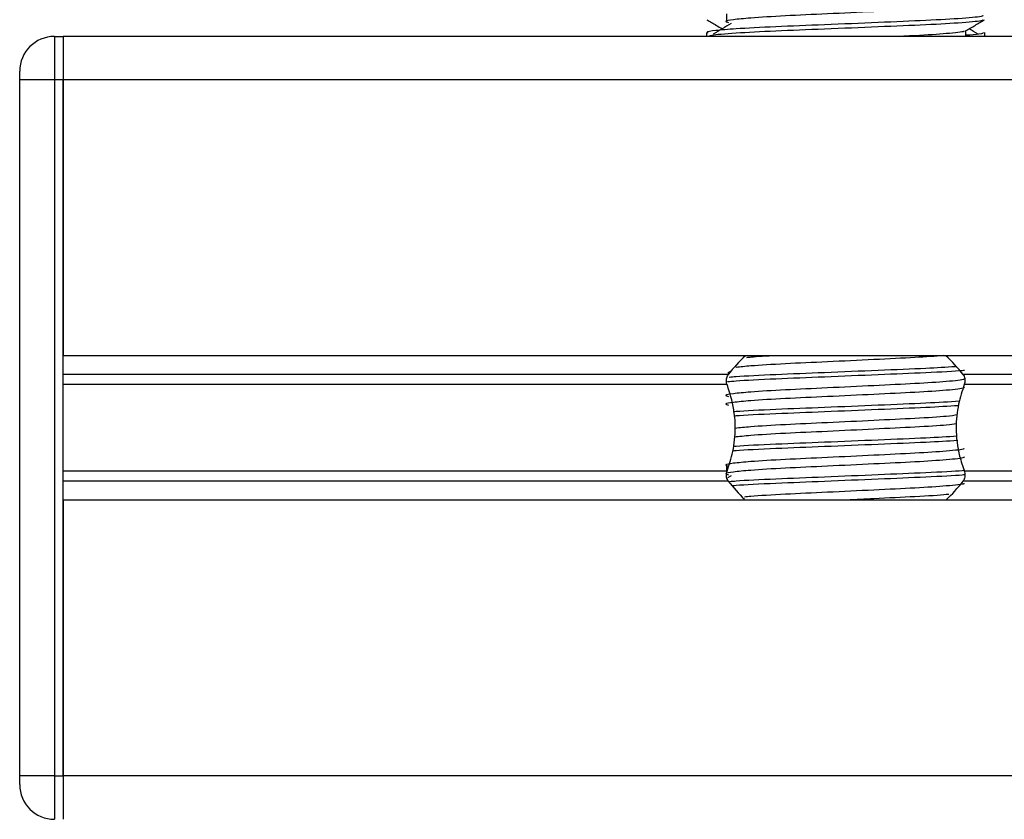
# Model space of a CAD drawing. Header units: millimetres. Extents: x 0 to 420, y 0 to 297.
# Tile 55 of 71: x 291.31 to 297.22, y 178.59 to 183.39. Entities that reach past the tile are written whole.
import ezdxf

# ---------------------------------------------------------------- set-up
doc = ezdxf.new("R2010")
doc.units = ezdxf.units.MM

msp = doc.modelspace()

# ---------------------------------------------------------------- linework, layer by layer
at = {"color": 7, "linetype": 'Continuous', "lineweight": 25}
for p, q in [((295.5526, 183.4256), (295.5526, 183.3734)), ((291.5193, 183.2894), (291.5193, 183.0285)), ((291.5193, 183.2894), (291.5714, 183.2894)), ((302.4761, 183.2894), (291.5714, 183.2894)), ((291.5714, 183.2894), (291.5714, 183.0285)), ((291.5714, 183.2894), (291.5714, 183.0285)), ((295.4324, 183.3126), (295.4324, 183.2894)), ((296.9891, 183.2894), (296.9891, 183.3246)), ((297.102, 183.2894), (297.102, 183.3126)), ((291.3106, 183.0285), (291.3106, 183.0807)), ((291.3106, 178.8545), (291.3106, 183.0285)), ((291.5193, 183.0285), (291.3106, 183.0285)), ((291.5193, 183.0285), (291.5193, 178.8545)), ((291.5714, 183.0285), (291.5193, 183.0285)), ((327.0508, 183.0285), (291.5714, 183.0285)), ((291.5714, 183.0285), (291.5714, 181.3745)), ((291.5714, 178.8545), (291.5714, 183.0285)), ((327.0508, 181.3745), (291.5714, 181.3745)), ((295.5796, 181.2807), (295.561, 181.2694)), ((295.5629, 181.2614), (291.5714, 181.2614)), ((321.6506, 181.2614), (296.9716, 181.2614)), ((295.5554, 181.2015), (291.5714, 181.2015)), ((321.6432, 181.2015), (296.9791, 181.2015)), ((295.5526, 180.7125), (295.5526, 180.6706)), ((295.5554, 180.6814), (291.5714, 180.6814)), ((295.5796, 180.6546), (295.5574, 180.641)), ((321.6432, 180.6814), (296.9791, 180.6814)), ((295.5629, 180.6215), (291.5714, 180.6215)), ((321.6506, 180.6215), (296.9716, 180.6215)), ((327.0508, 180.5084), (291.5714, 180.5084)), ((291.5714, 180.5084), (291.5714, 178.8545)), ((291.5193, 178.8545), (291.3106, 178.8545)), ((291.3106, 178.8023), (291.3106, 178.8545)), ((291.5193, 178.8545), (291.5193, 178.5936)), ((291.5193, 178.8545), (291.5714, 178.8545)), ((327.0508, 178.8545), (291.5714, 178.8545)), ((291.5714, 178.8545), (291.5714, 178.5936)), ((291.5714, 178.8545), (291.5714, 178.5936))]:
    msp.add_line(p, q, dxfattribs=at)
for centre, radius, start, end in [((291.5193, 183.0807), 0.2087, 90, 180), ((296.2672, 180.7223), 0.887, 132.66793, 142.57212), ((296.2672, 180.7223), 0.887, 37.42788, 47.33207), ((296.2672, 181.1606), 0.887, 217.42788, 226.78945), ((296.2672, 181.1606), 0.887, 312.66793, 322.57212), ((291.5193, 178.8023), 0.2087, 180, 270)]:
    msp.add_arc(centre, radius, start, end, dxfattribs=at)
for points, knots in [([(296.9766, 183.4823), (296.9789, 183.4802), (296.9857, 183.4742), (296.8841, 183.4625), (296.6936, 183.4503), (296.4375, 183.4382), (296.1588, 183.4244), (295.895, 183.4129), (295.7, 183.401), (295.5877, 183.3897), (295.5352, 183.3814), (295.5557, 183.3757), (295.5648, 183.3732)], [0, 0, 0, 0, 0.059132, 0.177163, 0.292064, 0.406849, 0.524898, 0.638409, 0.754774, 0.844226, 0.930647, 1, 1, 1, 1]), ([(297.0876, 183.417), (297.0902, 183.415), (297.098, 183.4089), (296.9806, 183.3973), (296.7603, 183.3851), (296.4642, 183.373), (296.1418, 183.3592), (295.837, 183.3476), (295.6105, 183.3358), (295.4836, 183.3245), (295.4256, 183.3176), (295.4396, 183.3136), (295.4429, 183.3126)], [0, 0, 0, 0, 0.061077, 0.184512, 0.304677, 0.424721, 0.548174, 0.666888, 0.788581, 0.882129, 0.97251, 1, 1, 1, 1]), ([(295.4344, 183.3888), (295.4533, 183.3779), (295.4841, 183.3601), (295.5149, 183.3423), (295.5268, 183.3354)], [0, 0, 0, 0, 0.61317, 1, 1, 1, 1]), ([(297.0921, 183.3887), (297.0914, 183.3874), (297.0888, 183.382), (296.9809, 183.3712), (296.7603, 183.359), (296.4641, 183.3469), (296.1421, 183.3331), (295.8359, 183.3216), (295.5949, 183.3087), (295.4497, 183.2963), (295.4452, 183.2895), (295.4433, 183.2866)], [0, 0, 0, 0, 0.039912, 0.166158, 0.289058, 0.411836, 0.5381, 0.659517, 0.783982, 0.909693, 1, 1, 1, 1]), ([(295.5796, 183.3677), (295.5618, 183.3568), (295.5262, 183.335), (295.4907, 183.3133), (295.4729, 183.3024)], [0, 0, 0, 0, 0.49999, 1, 1, 1, 1]), ([(296.9868, 183.3233), (297.0057, 183.3342), (297.0434, 183.3561), (297.0812, 183.3779), (297.1001, 183.3888)], [0, 0, 0, 0, 0.499936, 1, 1, 1, 1]), ([(296.9763, 183.3231), (296.9772, 183.322), (296.9811, 183.3167), (296.8806, 183.3059), (296.7392, 183.2965), (296.6243, 183.2909), (296.5938, 183.2894)], [0, 0, 0, 0, 0.110966, 0.493515, 0.865917, 1, 1, 1, 1]), ([(297.0916, 183.3126), (297.0921, 183.3095), (297.0929, 183.3043), (297.0192, 183.2985), (296.9891, 183.2962)], [0, 0, 0, 0, 0.590683, 1, 1, 1, 1]), ([(297.0615, 183.3024), (297.0438, 183.3133), (297.0259, 183.3243), (297.0079, 183.3353), (297.0077, 183.3354)], [0, 0, 0, 0, 0.989832, 1, 1, 1, 1]), ([(296.8569, 181.3747), (296.803, 181.3709), (296.6907, 181.3629), (296.4366, 181.3512), (296.1588, 181.3374), (295.8961, 181.3259), (295.7041, 181.3144), (295.6361, 181.3071), (295.6091, 181.3042)], [0, 0, 0, 0, 0.1645772, 0.3423508, 0.5251783, 0.700979, 0.8811979, 1, 1, 1, 1]), ([(295.8512, 181.3745), (295.7933, 181.3714), (295.7202, 181.3675), (295.6804, 181.3634), (295.6721, 181.3625)], [0, 0, 0, 0, 0.7912827, 1, 1, 1, 1]), ([(296.9812, 181.2861), (296.9763, 181.2855), (296.9338, 181.2806), (296.7525, 181.272), (296.4666, 181.2599), (296.1402, 181.2461), (295.841, 181.2346), (295.6332, 181.2244), (295.5734, 181.2184), (295.5575, 181.2169)], [0, 0, 0, 0, 0.023997, 0.204974, 0.38577, 0.5717, 0.750492, 0.933772, 1, 1, 1, 1]), ([(296.9244, 181.3081), (296.8694, 181.3047), (296.7467, 181.2973), (296.463, 181.286), (296.1413, 181.2722), (295.84, 181.2607), (295.6436, 181.2509), (295.5808, 181.2453), (295.5675, 181.2441)], [0, 0, 0, 0, 0.158695, 0.354237, 0.555332, 0.748707, 0.946936, 1, 1, 1, 1]), ([(296.9763, 181.2361), (296.9771, 181.2349), (296.981, 181.2297), (296.8827, 181.2189), (296.694, 181.2068), (296.4374, 181.1946), (296.1588, 181.1809), (295.895, 181.1693), (295.7, 181.1575), (295.5877, 181.1461), (295.5352, 181.1378), (295.5557, 181.1322), (295.5648, 181.1297)], [0, 0, 0, 0, 0.035107, 0.156135, 0.273953, 0.391653, 0.512699, 0.629093, 0.748412, 0.840135, 0.92875, 1, 1, 1, 1]), ([(295.5554, 181.2015), (295.555, 181.2025), (295.553, 181.2083), (295.551, 181.2199), (295.5518, 181.2354), (295.5554, 181.2491), (295.5597, 181.2572), (295.5625, 181.2609), (295.5629, 181.2614)], [0, 0, 0, 0, 0.050855, 0.303029, 0.524066, 0.736559, 0.965311, 1, 1, 1, 1]), ([(296.9716, 181.2614), (296.9724, 181.2603), (296.9758, 181.2556), (296.9807, 181.245), (296.9835, 181.2292), (296.9828, 181.2138), (296.9803, 181.2055), (296.9791, 181.2015)], [0, 0, 0, 0, 0.078666, 0.32958, 0.581802, 0.802882, 1, 1, 1, 1]), ([(296.9766, 181.1865), (296.9789, 181.1845), (296.9857, 181.1784), (296.8841, 181.1668), (296.6936, 181.1546), (296.4375, 181.1425), (296.1588, 181.1287), (295.895, 181.1171), (295.7, 181.1053), (295.5877, 181.094), (295.5352, 181.0856), (295.5557, 181.08), (295.5648, 181.0775)], [0, 0, 0, 0, 0.059132, 0.177163, 0.292064, 0.406849, 0.524898, 0.638409, 0.754774, 0.844226, 0.930647, 1, 1, 1, 1]), ([(295.5554, 180.6814), (295.568, 180.7201), (295.5946, 180.8012), (295.6109, 180.9511), (295.5923, 181.0915), (295.5654, 181.1717), (295.5554, 181.2015)], [0, 0, 0, 0, 0.238482, 0.500213, 0.814203, 1, 1, 1, 1]), ([(296.9791, 181.2015), (296.9664, 181.1629), (296.9399, 181.0818), (296.9236, 180.9319), (296.9422, 180.7915), (296.9691, 180.7113), (296.9791, 180.6814)], [0, 0, 0, 0, 0.2384824, 0.5002133, 0.8142029, 1, 1, 1, 1]), ([(296.95, 181.1009), (296.8874, 181.097), (296.7573, 181.089), (296.4634, 181.0773), (296.1409, 181.0635), (295.8413, 181.0519), (295.6545, 181.0429), (295.598, 181.038), (295.5925, 181.0375)], [0, 0, 0, 0, 0.183316, 0.38055, 0.583386, 0.778434, 0.978379, 1, 1, 1, 1]), ([(296.944, 181.0744), (296.8831, 181.0707), (296.7547, 181.0628), (296.4635, 181.0512), (296.1404, 181.0374), (295.8432, 181.0259), (295.6512, 181.0168), (295.6002, 181.0121), (295.5958, 181.0116)], [0, 0, 0, 0, 0.1792693, 0.3781057, 0.5825884, 0.7792206, 0.980789, 1, 1, 1, 1]), ([(296.9381, 181.019), (296.9192, 181.0161), (296.8715, 181.0088), (296.6903, 180.9981), (296.4385, 180.9859), (296.1583, 180.9722), (295.8961, 180.9606), (295.7018, 180.949), (295.6326, 180.9416), (295.6043, 180.9385)], [0, 0, 0, 0, 0.102871, 0.259411, 0.415795, 0.576625, 0.731273, 0.889808, 1, 1, 1, 1]), ([(296.9325, 180.9661), (296.915, 180.9635), (296.8685, 180.9564), (296.69, 180.9459), (296.4386, 180.9338), (296.1583, 180.92), (295.896, 180.9085), (295.6993, 180.8967), (295.6286, 180.889), (295.5987, 180.8858)], [0, 0, 0, 0, 0.09449, 0.251354, 0.408061, 0.569224, 0.724192, 0.883055, 1, 1, 1, 1]), ([(296.9394, 180.8655), (296.8799, 180.8618), (296.7529, 180.854), (296.4634, 180.8425), (296.1405, 180.8287), (295.8427, 180.8172), (295.6485, 180.808), (295.5962, 180.803), (295.5899, 180.8024)], [0, 0, 0, 0, 0.1744293, 0.3724463, 0.5760865, 0.7719084, 0.9726462, 1, 1, 1, 1]), ([(296.9362, 180.8914), (296.8777, 180.8878), (296.7516, 180.8801), (296.4632, 180.8686), (296.1409, 180.8548), (295.8413, 180.8432), (295.6546, 180.8342), (295.5981, 180.8293), (295.5927, 180.8289)], [0, 0, 0, 0, 0.172996, 0.372772, 0.578221, 0.775782, 0.978303, 1, 1, 1, 1]), ([(296.9763, 180.8187), (296.9771, 180.8175), (296.981, 180.8123), (296.8827, 180.8015), (296.694, 180.7894), (296.4374, 180.7772), (296.1588, 180.7635), (295.895, 180.7519), (295.7, 180.7401), (295.5877, 180.7287), (295.5352, 180.7204), (295.5557, 180.7148), (295.5648, 180.7123)], [0, 0, 0, 0, 0.035107, 0.156135, 0.273953, 0.391653, 0.512699, 0.629093, 0.748412, 0.840135, 0.92875, 1, 1, 1, 1]), ([(296.9766, 180.7691), (296.9789, 180.7671), (296.9857, 180.761), (296.8841, 180.7494), (296.6936, 180.7372), (296.4375, 180.7251), (296.1588, 180.7113), (295.895, 180.6997), (295.7, 180.6879), (295.5877, 180.6766), (295.5352, 180.6682), (295.5557, 180.6626), (295.5648, 180.6601)], [0, 0, 0, 0, 0.059132, 0.177163, 0.292064, 0.406849, 0.524898, 0.638409, 0.754774, 0.844226, 0.930647, 1, 1, 1, 1]), ([(296.982, 180.6862), (296.9768, 180.6855), (296.9342, 180.6806), (296.7526, 180.672), (296.4666, 180.6598), (296.1403, 180.6461), (295.8405, 180.6345), (295.6455, 180.6249), (295.5838, 180.6195), (295.5718, 180.6184)], [0, 0, 0, 0, 0.025764, 0.21062, 0.395292, 0.585207, 0.767831, 0.95504, 1, 1, 1, 1]), ([(295.5629, 180.6215), (295.5621, 180.6227), (295.5586, 180.6274), (295.5538, 180.6379), (295.551, 180.6537), (295.5517, 180.6691), (295.5542, 180.6775), (295.5554, 180.6814)], [0, 0, 0, 0, 0.078666, 0.32958, 0.581802, 0.802882, 1, 1, 1, 1]), ([(296.9828, 180.6602), (296.9774, 180.6595), (296.9346, 180.6545), (296.7526, 180.6459), (296.4667, 180.6338), (296.1396, 180.62), (295.8431, 180.6085), (295.649, 180.5993), (295.5969, 180.5944), (295.5909, 180.5938)], [0, 0, 0, 0, 0.027578, 0.216123, 0.40448, 0.598185, 0.784454, 0.975399, 1, 1, 1, 1]), ([(296.9791, 180.6814), (296.9794, 180.6805), (296.9815, 180.6746), (296.9835, 180.6631), (296.9827, 180.6475), (296.979, 180.6338), (296.9747, 180.6257), (296.972, 180.622), (296.9716, 180.6215)], [0, 0, 0, 0, 0.050855, 0.303029, 0.524066, 0.736559, 0.965311, 1, 1, 1, 1]), ([(296.9763, 180.61), (296.9771, 180.6088), (296.981, 180.6036), (296.8827, 180.5928), (296.6939, 180.5807), (296.4376, 180.5685), (296.1581, 180.5548), (295.8978, 180.5432), (295.7267, 180.5334), (295.6715, 180.5277), (295.6591, 180.5264)], [0, 0, 0, 0, 0.044832, 0.19939, 0.349848, 0.500155, 0.654736, 0.803375, 0.95575, 1, 1, 1, 1]), ([(296.8866, 180.5428), (296.8817, 180.5422), (296.8446, 180.5371), (296.687, 180.5285), (296.4751, 180.518), (296.3291, 180.511), (296.2746, 180.5084)], [0, 0, 0, 0, 0.055243, 0.419221, 0.782836, 1, 1, 1, 1])]:
    msp.add_open_spline(points, degree=3, knots=knots, dxfattribs=at)

doc.saveas('drawing.dxf')
